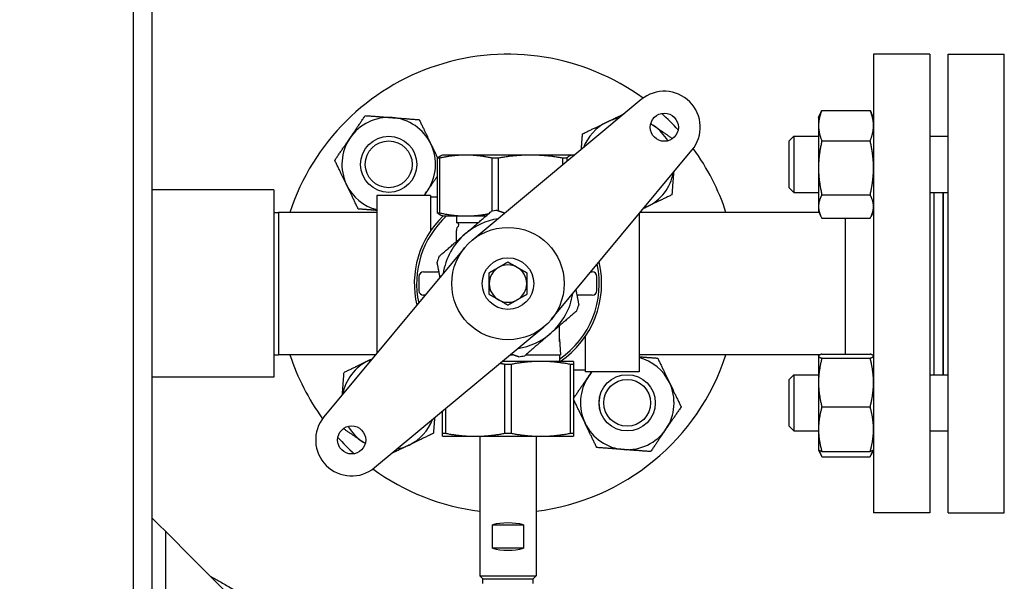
# Model space of a CAD drawing. Header units: inches. Extents: x 24 to 1128, y -69 to 748.
# Tile 130 of 256: x 185.15 to 198.29, y 316.57 to 324.07. Entities that reach past the tile are written whole.
import ezdxf

# ---------------------------------------------------------------- set-up
doc = ezdxf.new("R2010")
doc.units = ezdxf.units.IN
doc.header["$LTSCALE"] = 32
doc.header["$MEASUREMENT"] = 0
doc.layers.add('Visible (ANSI)', color=7, linetype='Continuous', lineweight=30)

msp = doc.modelspace()

# ---------------------------------------------------------------- linework, layer by layer
at = {"layer": 'Visible (ANSI)'}
for p, q in [((186.66537, 328.36164), (186.66537, 287.53536)), ((186.91537, 328.11249), (186.91537, 287.55588)), ((196.54287, 323.60617), (196.54287, 317.48617)), ((197.29287, 323.60617), (196.54287, 323.60617)), ((197.29287, 323.60617), (197.29287, 317.48617)), ((197.53787, 317.48617), (197.53787, 323.60617)), ((197.53787, 323.60617), (198.28787, 323.60617)), ((198.28787, 317.48617), (198.28787, 323.60617)), ((193.44441, 323.00119), (191.1858, 321.12281)), ((195.80887, 322.76216), (195.8409, 322.83085)), ((195.85396, 322.85683), (196.49778, 322.85683)), ((196.54287, 322.76216), (196.51084, 322.83085)), ((195.80887, 322.76216), (195.80887, 322.65355)), ((195.80887, 322.65355), (195.80887, 322.09044)), ((195.41787, 322.44966), (195.48037, 322.51216)), ((195.41787, 321.82466), (195.41787, 322.44966)), ((195.48037, 322.51216), (195.48037, 321.76216)), ((195.48037, 322.51216), (195.80887, 322.51216)), ((195.85396, 322.45028), (196.49778, 322.45028)), ((197.29287, 322.51216), (197.53787, 322.51216)), ((190.79037, 322.26082), (190.77714, 322.256)), ((191.10409, 322.26082), (190.79037, 322.26082)), ((191.96606, 322.26082), (191.10409, 322.26082)), ((192.52734, 322.26082), (191.96606, 322.26082)), ((192.24201, 320.0666), (194.12039, 322.32521)), ((192.54037, 322.26082), (192.52734, 322.26082)), ((192.54037, 322.26082), (192.54997, 322.25732)), ((190.75293, 322.21987), (190.72469, 322.21987)), ((190.72469, 321.48927), (190.72469, 322.21987)), ((190.75293, 322.21987), (190.75293, 321.48927)), ((191.53619, 322.21987), (191.45525, 322.21987)), ((191.45525, 321.51106), (191.45525, 322.21987)), ((191.53619, 322.21987), (191.53619, 321.51814)), ((192.44863, 322.21987), (192.39593, 322.21987)), ((192.39593, 322.12921), (192.39593, 322.21987)), ((192.44863, 322.21987), (192.44863, 322.17304)), ((195.80887, 322.09044), (195.80887, 321.57405)), ((188.54037, 321.79617), (186.91537, 321.79617)), ((188.54037, 321.79617), (188.54037, 319.29617)), ((195.41787, 321.82466), (195.48037, 321.76216)), ((195.48037, 321.76216), (195.80887, 321.76216)), ((197.29287, 321.76216), (197.53787, 321.76216)), ((197.35287, 319.33018), (197.35287, 321.76216)), ((197.47287, 319.33018), (197.47287, 321.76216)), ((197.47787, 319.33018), (197.47787, 321.76216)), ((189.91537, 321.72167), (189.91537, 319.61486)), ((190.63337, 321.72167), (189.91537, 321.72167)), ((190.63337, 321.72167), (190.63337, 321.25149)), ((190.72469, 321.69967), (190.63337, 321.69967)), ((195.85396, 321.73061), (196.49778, 321.73061)), ((188.54037, 321.49453), (188.60287, 321.49617)), ((188.60287, 321.49617), (188.60287, 319.59617)), ((189.91537, 321.49617), (188.60287, 321.49617)), ((190.72469, 321.48927), (190.75293, 321.48927)), ((193.41537, 321.47748), (193.41537, 319.37067)), ((195.81633, 321.49617), (193.43091, 321.49617)), ((195.80887, 321.57405), (195.80887, 321.51216)), ((195.80887, 321.51216), (195.8409, 321.44347)), ((196.54287, 321.51216), (196.51084, 321.44347)), ((190.79037, 321.44832), (190.77714, 321.45313)), ((190.79037, 321.44832), (191.10409, 321.44832)), ((190.97787, 321.44832), (190.97787, 321.36117)), ((190.97787, 321.36117), (191.27079, 321.36117)), ((191.10409, 321.44832), (191.37195, 321.44832)), ((195.85396, 321.41749), (196.49778, 321.41749)), ((196.16287, 321.41749), (196.16287, 319.6054)), ((190.97787, 321.27293), (190.97787, 321.25256)), ((190.97787, 321.10882), (190.97787, 321.25256)), ((191.08873, 321.02573), (189.21035, 318.76713)), ((190.54037, 320.70242), (190.72787, 320.70242)), ((190.7451, 320.70242), (190.72787, 320.70242)), ((192.77079, 320.70242), (192.79037, 320.70242)), ((190.47787, 320.63992), (190.47787, 320.45242)), ((192.85287, 320.45242), (192.85287, 320.63992)), ((190.55995, 320.38992), (190.54037, 320.38992)), ((192.58564, 320.38992), (192.60287, 320.38992)), ((192.79037, 320.38992), (192.60287, 320.38992)), ((189.88633, 318.09115), (192.14493, 319.96953)), ((192.35287, 319.77226), (192.35287, 319.98353)), ((192.35287, 319.80514), (192.36537, 319.59767)), ((192.69737, 319.84085), (192.69737, 319.37067)), ((188.54037, 319.59781), (188.60287, 319.59617)), ((189.89983, 319.59617), (188.60287, 319.59617)), ((192.10287, 319.50867), (191.59079, 319.50867)), ((191.6978, 319.59767), (191.72736, 319.59767)), ((191.90499, 319.59767), (192.36537, 319.59767)), ((192.54037, 319.50867), (192.10287, 319.50867)), ((192.35287, 319.59767), (192.35287, 319.50867)), ((195.82917, 319.59617), (193.41537, 319.59617)), ((195.80887, 319.58018), (195.80969, 319.58193)), ((195.80887, 319.58018), (195.80887, 319.57843)), ((195.80887, 319.57843), (195.80887, 319.22635)), ((195.80969, 319.58193), (195.81633, 319.59617)), ((195.85396, 319.6054), (196.49778, 319.6054)), ((195.85396, 319.55146), (196.49778, 319.55146)), ((196.54287, 319.58018), (196.54205, 319.58193)), ((191.70645, 319.46772), (191.62429, 319.46772)), ((191.62429, 318.54962), (191.62429, 319.46772)), ((191.70645, 319.46772), (191.70645, 318.54962)), ((192.54037, 319.46772), (192.49929, 319.46772)), ((192.49929, 318.54962), (192.49929, 319.46772)), ((192.54037, 319.46772), (192.54037, 318.54962)), ((192.69737, 319.39267), (192.54037, 319.39267)), ((193.41537, 319.37067), (192.69737, 319.37067)), ((188.54037, 319.29617), (186.91537, 319.29617)), ((195.41787, 319.26768), (195.48037, 319.33018)), ((195.41787, 318.64268), (195.41787, 319.26768)), ((195.48037, 319.33018), (195.48037, 318.58018)), ((195.48037, 319.33018), (195.80887, 319.33018)), ((197.29287, 319.33018), (197.53787, 319.33018)), ((195.80887, 319.22635), (195.80887, 318.6031)), ((190.79037, 318.54962), (190.79037, 318.843)), ((190.83145, 318.87717), (190.83145, 318.54962)), ((195.85396, 318.90124), (196.49778, 318.90124)), ((195.41787, 318.64268), (195.48037, 318.58018)), ((195.48037, 318.58018), (195.80887, 318.58018)), ((195.80887, 318.6031), (195.80887, 318.33018)), ((197.29287, 318.58018), (197.53787, 318.58018)), ((190.79037, 318.54962), (190.83145, 318.54962)), ((190.79037, 318.50867), (191.22787, 318.50867)), ((191.22787, 318.50867), (192.10287, 318.50867)), ((191.29037, 318.50867), (191.29037, 316.64617)), ((191.62429, 318.54962), (191.70645, 318.54962)), ((192.04037, 318.50867), (192.04037, 316.64617)), ((192.10287, 318.50867), (192.54037, 318.50867)), ((192.49929, 318.54962), (192.54037, 318.54962)), ((195.80887, 318.33018), (195.80969, 318.32843)), ((195.80969, 318.32843), (195.8409, 318.26149)), ((196.54205, 318.32843), (196.51084, 318.26149)), ((196.54287, 318.33018), (196.54205, 318.32843)), ((195.85396, 318.30496), (196.49778, 318.30496)), ((195.85396, 318.23551), (196.49778, 318.23551)), ((187.00737, 317.32917), (186.91537, 317.42117)), ((197.29287, 317.48617), (196.54287, 317.48617)), ((197.53787, 317.48617), (198.28787, 317.48617)), ((187.00737, 317.32917), (187.09937, 317.23717)), ((191.45808, 317.32742), (191.87266, 317.32742)), ((191.45808, 317.01492), (191.45808, 317.32742)), ((191.87266, 317.32742), (191.87266, 317.01492)), ((187.46737, 316.86917), (187.09937, 317.23717)), ((187.09937, 251.43677), (187.09937, 317.23717)), ((191.87266, 317.01492), (191.45808, 317.01492)), ((190.36337, 313.97317), (187.46737, 316.86917)), ((191.29037, 316.64617), (192.04037, 316.64617)), ((191.32787, 316.60867), (191.29037, 316.64617)), ((191.32787, 316.60867), (192.00287, 316.60867)), ((191.32951, 316.54617), (191.32787, 316.60867)), ((192.00123, 316.54617), (192.00287, 316.60867)), ((192.00287, 316.60867), (192.04037, 316.64617))]:
    msp.add_line(p, q, dxfattribs=at)
for centre, radius in [((193.75133, 322.63213), 0.1875), ((190.07438, 322.13716), 0.37513), ((190.07438, 322.13716), 0.375), ((190.07438, 322.13716), 0.3125), ((191.66537, 320.54617), 0.75), ((191.66537, 320.54617), 0.344), ((193.25636, 318.95518), 0.37513), ((193.25636, 318.95518), 0.375), ((193.25636, 318.95518), 0.3125), ((189.5794, 318.4602), 0.1875)]:
    msp.add_circle(centre, radius, dxfattribs=at)
for centre, radius, start, end in [((181.66537, 309.54617), 25, 31.332251, 81.986349), ((181.66537, 309.54617), 25, 31.332251, 81.986349), ((181.66537, 309.54617), 24.75, 31.685245, 81.311604), ((191.66537, 320.54617), 3.06, 53.919004, 161.913195), ((193.75133, 322.63213), 0.48, 320.25137, 129.74863), ((191.66537, 320.54617), 3.06, 42.104047, 47.895953), ((190.07438, 322.13716), 0.625, 85.713388, 145.713388), ((190.07438, 322.13716), 0.625, 25.713388, 85.713388), ((193.25636, 322.13716), 0.625, 115.713388, 159.230849), ((193.25636, 322.13716), 0.625, 100.266412, 115.713388), ((193.25636, 322.13716), 0.625, 55.713388, 59.928068), ((193.25636, 322.13716), 0.625, 30.071932, 55.713388), ((190.07438, 322.13716), 0.625, 145.713388, 205.713388), ((190.07438, 322.13716), 0.625, 325.713388, 25.713388), ((191.66537, 320.54617), 3.06, 18.086805, 36.080996), ((193.25636, 322.13716), 0.625, 295.713388, 349.733588), ((190.07438, 322.13716), 0.625, 205.713388, 255.261041), ((190.07438, 322.13716), 0.625, 318.334212, 325.713388), ((191.66537, 320.54617), 0.9875, 98.360901, 103.129341), ((193.25636, 322.13716), 0.625, 290.769151, 295.713388), ((191.66537, 320.54617), 1.25, 133.803375, 193.381472), ((191.66537, 320.54617), 1.21875, 132.249407, 192.271497), ((190.93923, 321.24229), 0.125, 65.235079, 71.994266), ((190.9785, 321.32742), 0.03125, 299.332695, 65.235079), ((191.66537, 320.54617), 0.875, 98.745911, 130.745121), ((191.66537, 320.54617), 0.875, 130.745121, 171.254089), ((191.00912, 321.27293), 0.03125, 119.332695, 180), ((191.66537, 320.54617), 0.9875, 158.360901, 163.129341), ((191.66537, 320.54617), 1.25, 303.901262, 13.381472), ((190.54037, 320.63992), 0.0625, 90, 180), ((191.66537, 320.54617), 0.25, 120, 180), ((191.66537, 320.54617), 0.25, 60, 120), ((191.66537, 320.54617), 0.25, 0, 60), ((191.66537, 320.54617), 1.21875, 304.339995, 12.271497), ((192.79037, 320.63992), 0.0625, 0, 90), ((190.54037, 320.45242), 0.0625, 180, 270), ((191.66537, 320.54617), 0.25, 180, 240), ((191.66537, 320.54617), 0.25, 300, 0), ((192.79037, 320.45242), 0.0625, 270, 0), ((191.66537, 320.54617), 0.25, 240, 300), ((191.66537, 320.54617), 0.875, 310.745121, 351.254089), ((191.66537, 320.54617), 0.9875, 338.360901, 343.129341), ((191.66537, 320.54617), 0.875, 278.745911, 310.745121), ((191.66537, 320.54617), 3.06, 198.086805, 216.080996), ((190.07438, 318.95518), 0.625, 115.713388, 169.733588), ((190.07438, 318.95518), 0.625, 110.769151, 115.713388), ((191.66537, 320.54617), 0.9875, 278.360901, 283.129341), ((191.66537, 320.54617), 3.06, 277.039237, 341.913195), ((193.25636, 318.95518), 0.625, 25.713388, 75.261041), ((193.25636, 318.95518), 0.625, 138.334212, 145.713388), ((193.25636, 318.95518), 0.625, 145.713388, 205.713388), ((193.25636, 318.95518), 0.625, 325.713388, 25.713388), ((189.5794, 318.4602), 0.48, 140.25137, 309.74863), ((190.07438, 318.95518), 0.625, 295.713388, 339.230849), ((190.07438, 318.95518), 0.625, 210.071932, 235.713388), ((193.25636, 318.95518), 0.625, 205.713388, 265.713388), ((193.25636, 318.95518), 0.625, 265.713388, 325.713388), ((191.66537, 320.54617), 3.06, 222.104047, 227.895953), ((190.07438, 318.95518), 0.625, 235.713388, 239.928068), ((190.07438, 318.95518), 0.625, 280.266412, 295.713388), ((191.66537, 320.54617), 3.06, 233.919004, 262.960763)]:
    msp.add_arc(centre, radius, start, end, dxfattribs=at)
for centre, major_axis in [((191.66537, 317.19798), (0.375, 0)), ((191.66537, 317.14436), (-0.375, 0))]:
    msp.add_ellipse(centre, major_axis=major_axis, ratio=0.41421356, start_param=0.98511078, end_param=2.15648187, dxfattribs=at)
for points, weights in [([(189.55799, 322.48924), (189.65233, 322.62761), (189.76126, 322.78738)], [1, 1.0379548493, 1]), ([(189.76126, 322.78738), (189.9541, 322.77293), (190.1211, 322.76041)], [1, 1.0379548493, 1]), ([(192.98519, 322.70027), (193.09636, 322.7538), (193.21654, 322.81168)], [1, 1.02768749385, 1.01497976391]), ([(195.85396, 322.85683), (195.80887, 322.74789), (195.80887, 322.65355)], [1, 1.0379548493, 1]), ([(195.8409, 322.83085), (195.84684, 322.84358), (195.85396, 322.85683)], [1.00983612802, 1.00580630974, 1]), ([(196.49778, 322.85683), (196.5049, 322.84358), (196.51084, 322.83085)], [1, 1.00580630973, 1.00983612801]), ([(196.54287, 322.65355), (196.54287, 322.74789), (196.49778, 322.85683)], [1, 1.0379548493, 1]), ([(190.1211, 322.76041), (190.2881, 322.74789), (190.48093, 322.73344)], [1, 1.0379548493, 1]), ([(190.48093, 322.73344), (190.56483, 322.55921), (190.63749, 322.40833)], [1, 1.0379548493, 1]), ([(192.66008, 322.54371), (192.83431, 322.62761), (192.98519, 322.70027)], [1, 1.0379548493, 1]), ([(193.56999, 322.67977), (193.58924, 322.66665), (193.60844, 322.65355)], [1.00882983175, 1.0051002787, 1]), ([(193.60844, 322.65355), (193.72835, 322.5718), (193.86193, 322.48072)], [1, 1.03272597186, 1.00901703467]), ([(195.80887, 322.65355), (195.80887, 322.55921), (195.85396, 322.45028)], [1, 1.0379548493, 1]), ([(196.49778, 322.45028), (196.54287, 322.55921), (196.54287, 322.65355)], [1, 1.0379548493, 1]), ([(192.64451, 322.33594), (192.65185, 322.43386), (192.66008, 322.54371)], [1.01869970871, 1.02127314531, 1]), ([(189.35471, 322.1911), (189.46365, 322.35088), (189.55799, 322.48924)], [1, 1.0379548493, 1]), ([(190.63749, 322.40833), (190.68114, 322.31768), (190.72711, 322.22222)], [1, 1.0224612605, 1.01833786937]), ([(195.85396, 322.45028), (195.80887, 322.25744), (195.80887, 322.09044)], [1, 1.0379548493, 1]), ([(196.54287, 322.09044), (196.54287, 322.25744), (196.49778, 322.45028)], [1, 1.0379548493, 1]), ([(191.10409, 322.26082), (190.93912, 322.26082), (190.75293, 322.21987)], [1, 1.07154778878, 1.0788594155]), ([(191.45525, 322.21987), (191.26907, 322.26082), (191.10409, 322.26082)], [1.0788594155, 1.07154778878, 1]), ([(191.96606, 322.26082), (191.76411, 322.26082), (191.53619, 322.21987)], [1, 1.07154778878, 1.0788594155]), ([(192.39593, 322.21987), (192.16801, 322.26082), (191.96606, 322.26082)], [1.0788594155, 1.07154778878, 1]), ([(192.52734, 322.26082), (192.49036, 322.26082), (192.44863, 322.21987)], [1, 1.07154778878, 1.0788594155]), ([(192.54989, 322.25726), (192.53855, 322.26082), (192.52734, 322.26082)], [1.03598103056, 1.02067155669, 1]), ([(189.51127, 321.86599), (189.43861, 322.01688), (189.35471, 322.1911)], [1, 1.0379548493, 1]), ([(190.72469, 322.21987), (190.75231, 322.24696), (190.77714, 322.256)], [1.0788594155, 1.07401051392, 1.04091032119]), ([(193.8751, 322.03028), (193.86465, 321.89085), (193.85264, 321.73061)], [1.01092485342, 1.03133934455, 1]), ([(195.80887, 322.09044), (195.80887, 321.92344), (195.85396, 321.73061)], [1, 1.0379548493, 1]), ([(196.49778, 321.73061), (196.54287, 321.92344), (196.54287, 322.09044)], [1, 1.0379548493, 1]), ([(189.66783, 321.54088), (189.58393, 321.71511), (189.51127, 321.86599)], [1, 1.0379548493, 1]), ([(190.72469, 321.9815), (190.65547, 321.87997), (190.59077, 321.78508)], [1.01657958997, 1.02572314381, 1]), ([(190.59077, 321.78508), (190.56924, 321.75349), (190.54754, 321.72167)], [1, 1.0084173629, 1.01310123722]), ([(193.85264, 321.73061), (193.67841, 321.64671), (193.52753, 321.57405)], [1, 1.0379548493, 1]), ([(195.85396, 321.73061), (195.80887, 321.64671), (195.80887, 321.57405)], [1, 1.0379548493, 1]), ([(196.54287, 321.57405), (196.54287, 321.64671), (196.49778, 321.73061)], [1, 1.0379548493, 1]), ([(189.91537, 321.52233), (189.7995, 321.53101), (189.66783, 321.54088)], [1.01666052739, 1.02560831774, 1]), ([(190.77714, 321.45313), (190.75231, 321.46217), (190.72469, 321.48927)], [1.04091032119, 1.07401051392, 1.0788594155]), ([(190.75293, 321.48927), (190.93912, 321.44832), (191.10409, 321.44832)], [1.0788594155, 1.07154778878, 1]), ([(191.09426, 321.20909), (191.25719, 321.34945), (191.44106, 321.50786)], [1, 1.06560189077, 1.06691969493]), ([(191.10409, 321.44832), (191.24901, 321.44832), (191.40809, 321.47946)], [1, 1.06230639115, 1.07589894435]), ([(191.52178, 321.52317), (191.57419, 321.50487), (191.62419, 321.4874)], [1.06691969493, 1.06661796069, 1.06294606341]), ([(193.52753, 321.57405), (193.50103, 321.56129), (193.47441, 321.54847)], [1, 1.00646431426, 1.01072667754]), ([(195.80887, 321.57405), (195.80887, 321.50139), (195.85396, 321.41749)], [1, 1.0379548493, 1]), ([(196.49778, 321.41749), (196.54287, 321.50139), (196.54287, 321.57405)], [1, 1.0379548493, 1]), ([(190.74746, 320.91032), (190.93134, 321.06873), (191.09426, 321.20909)], [1.06691969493, 1.06560189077, 1]), ([(190.75899, 320.62925), (190.74047, 320.72686), (190.72037, 320.83275)], [1.05305090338, 1.06633401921, 1.06691969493]), ([(191.54037, 320.76268), (191.59838, 320.79617), (191.66537, 320.83484)], [1, 1.0379548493, 1]), ([(191.66537, 320.83484), (191.73236, 320.79617), (191.79037, 320.76268)], [1, 1.0379548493, 1]), ([(191.41537, 320.69051), (191.48236, 320.72918), (191.54037, 320.76268)], [1, 1.0379548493, 1]), ([(191.41537, 320.54617), (191.41537, 320.61316), (191.41537, 320.69051)], [1, 1.0379548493, 1]), ([(191.79037, 320.76268), (191.84838, 320.72918), (191.91537, 320.69051)], [1, 1.0379548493, 1]), ([(191.91537, 320.69051), (191.91537, 320.61316), (191.91537, 320.54617)], [1, 1.0379548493, 1]), ([(191.41537, 320.40183), (191.41537, 320.47918), (191.41537, 320.54617)], [1, 1.0379548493, 1]), ([(191.91537, 320.54617), (191.91537, 320.47918), (191.91537, 320.40183)], [1, 1.0379548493, 1]), ([(192.57175, 320.46309), (192.59027, 320.36548), (192.61037, 320.25958)], [1.05305090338, 1.06633401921, 1.06691969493]), ([(191.54037, 320.32966), (191.48236, 320.36316), (191.41537, 320.40183)], [1, 1.0379548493, 1]), ([(191.66537, 320.25749), (191.59838, 320.29617), (191.54037, 320.32966)], [1, 1.0379548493, 1]), ([(191.79037, 320.32966), (191.73236, 320.29617), (191.66537, 320.25749)], [1, 1.0379548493, 1]), ([(191.91537, 320.40183), (191.84838, 320.36316), (191.79037, 320.32966)], [1, 1.0379548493, 1]), ([(192.58328, 320.18202), (192.3994, 320.02361), (192.23648, 319.88325)], [1.06691969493, 1.06560189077, 1]), ([(192.23648, 319.88325), (192.07355, 319.74289), (191.88968, 319.58448)], [1, 1.06560189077, 1.06691969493]), ([(189.4781, 319.36173), (189.65233, 319.44563), (189.80321, 319.51829)], [1, 1.0379548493, 1]), ([(189.80321, 319.51829), (189.82971, 319.53105), (189.85633, 319.54387)], [1, 1.00646431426, 1.01072667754]), ([(192.10287, 319.50867), (191.91663, 319.50867), (191.70645, 319.46772)], [1, 1.06560189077, 1.06691969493]), ([(191.80896, 319.56916), (191.75655, 319.58747), (191.70655, 319.60494)], [1.06691969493, 1.06661796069, 1.06294606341]), ([(192.49929, 319.46772), (192.28911, 319.50867), (192.10287, 319.50867)], [1.06691969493, 1.06560189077, 1]), ([(192.54037, 319.50867), (192.54037, 319.50867), (192.54037, 319.46772)], [1, 1.06560189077, 1.06691969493]), ([(193.41537, 319.57001), (193.53124, 319.56133), (193.66291, 319.55146)], [1.01666052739, 1.02560831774, 1]), ([(193.66291, 319.55146), (193.74681, 319.37723), (193.81947, 319.22635)], [1, 1.0379548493, 1]), ([(195.85396, 319.6054), (195.80887, 319.59095), (195.80887, 319.57843)], [1, 1.0379548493, 1]), ([(195.80887, 319.57843), (195.80887, 319.56591), (195.85396, 319.55146)], [1, 1.0379548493, 1]), ([(195.85396, 319.55146), (195.80887, 319.37723), (195.80887, 319.22635)], [1, 1.0379548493, 1]), ([(195.82658, 319.59617), (195.82639, 319.59547), (195.8262, 319.59478)], [1.01764945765, 1.01771792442, 1.0177828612]), ([(196.54287, 319.57843), (196.54287, 319.59095), (196.49778, 319.6054)], [1, 1.0379548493, 1]), ([(196.49778, 319.55146), (196.54287, 319.56591), (196.54287, 319.57843)], [1, 1.0379548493, 1]), ([(196.54287, 319.22635), (196.54287, 319.37723), (196.49778, 319.55146)], [1, 1.0379548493, 1]), ([(191.62429, 319.46772), (191.58973, 319.47446), (191.55636, 319.48003)], [1.06691969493, 1.06670279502, 1.06474440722]), ([(192.73997, 319.30726), (192.7615, 319.33885), (192.7832, 319.37067)], [1, 1.0084173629, 1.01310123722]), ([(189.45564, 319.06206), (189.46609, 319.20148), (189.4781, 319.36173)], [1.01092485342, 1.03133934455, 1]), ([(192.54037, 319.01452), (192.64711, 319.17107), (192.73997, 319.30726)], [1.00121821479, 1.0373356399, 1]), ([(193.81947, 319.22635), (193.89213, 319.07546), (193.97603, 318.90124)], [1, 1.0379548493, 1]), ([(195.80887, 319.22635), (195.80887, 319.07546), (195.85396, 318.90124)], [1, 1.0379548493, 1]), ([(196.49778, 318.90124), (196.54287, 319.07546), (196.54287, 319.22635)], [1, 1.0379548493, 1]), ([(192.69325, 318.68401), (192.62208, 318.83181), (192.54037, 319.00148)], [1, 1.03715018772, 1.00157520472]), ([(193.97603, 318.90124), (193.86709, 318.74146), (193.77275, 318.6031)], [1, 1.0379548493, 1]), ([(195.85396, 318.90124), (195.80887, 318.74146), (195.80887, 318.6031)], [1, 1.0379548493, 1]), ([(196.54287, 318.6031), (196.54287, 318.74146), (196.49778, 318.90124)], [1, 1.0379548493, 1]), ([(190.68623, 318.7564), (190.67889, 318.65848), (190.67066, 318.54863)], [1.01869970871, 1.02127314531, 1]), ([(189.7223, 318.43879), (189.60239, 318.52054), (189.46881, 318.61162)], [1, 1.03272597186, 1.00901703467]), ([(192.84981, 318.3589), (192.76591, 318.53313), (192.69325, 318.68401)], [1, 1.0379548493, 1]), ([(193.77275, 318.6031), (193.67841, 318.46473), (193.56948, 318.30496)], [1, 1.0379548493, 1]), ([(195.80887, 318.6031), (195.80887, 318.46473), (195.85396, 318.30496)], [1, 1.0379548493, 1]), ([(196.49778, 318.30496), (196.54287, 318.46473), (196.54287, 318.6031)], [1, 1.0379548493, 1]), ([(190.67066, 318.54863), (190.49643, 318.46473), (190.34555, 318.39207)], [1, 1.0379548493, 1]), ([(190.79037, 318.50867), (190.79037, 318.50867), (190.79037, 318.54962)], [1, 1.06560189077, 1.06691969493]), ([(190.83145, 318.54962), (191.04163, 318.50867), (191.22787, 318.50867)], [1.06691969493, 1.06560189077, 1]), ([(191.22787, 318.50867), (191.41411, 318.50867), (191.62429, 318.54962)], [1, 1.06560189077, 1.06691969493]), ([(191.70645, 318.54962), (191.91663, 318.50867), (192.10287, 318.50867)], [1.06691969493, 1.06560189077, 1]), ([(192.10287, 318.50867), (192.28911, 318.50867), (192.49929, 318.54962)], [1, 1.06560189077, 1.06691969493]), ([(192.54037, 318.54962), (192.54037, 318.50867), (192.54037, 318.50867)], [1.06691969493, 1.06560189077, 1]), ([(189.76075, 318.41257), (189.7415, 318.42569), (189.7223, 318.43879)], [1.00882983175, 1.0051002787, 1]), ([(190.34555, 318.39207), (190.23438, 318.33854), (190.1142, 318.28066)], [1, 1.02768749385, 1.01497976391]), ([(193.20964, 318.33193), (193.04264, 318.34445), (192.84981, 318.3589)], [1, 1.0379548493, 1]), ([(193.56948, 318.30496), (193.37664, 318.31941), (193.20964, 318.33193)], [1, 1.0379548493, 1]), ([(195.85396, 318.30496), (195.81477, 318.31752), (195.80969, 318.32843)], [1, 1.03282122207, 1.00887854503]), ([(195.81915, 318.31941), (195.83018, 318.27975), (195.85396, 318.23551)], [1.01895290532, 1.01965956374, 1]), ([(196.54205, 318.32843), (196.53697, 318.31752), (196.49778, 318.30496)], [1.00887854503, 1.03282122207, 1]), ([(196.49778, 318.23551), (196.52156, 318.27975), (196.53259, 318.31941)], [1, 1.01965956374, 1.01895290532])]:
    msp.add_rational_spline(points, weights, degree=2, dxfattribs=at)
for points, knots in [([(192.35287, 319.77226), (192.35287, 319.77222), (192.35287, 319.77219), (192.35287, 319.77163), (192.35286, 319.77118), (192.35281, 319.77041), (192.35276, 319.77016), (192.35271, 319.76999), (192.35271, 319.76999), (192.35271, 319.76999)], [0, 0, 0, 0, 0.0003134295, 0.0003134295, 0.0055212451, 0.0055212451, 0.0114431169, 0.0114431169, 0.0115315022, 0.0115315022, 0.0115315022, 0.0115315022]), ([(187.6922, 316.64434), (187.73532, 316.62031), (187.77825, 316.596), (187.821, 316.57141), (187.86825, 316.54423), (187.91533, 316.51667), (187.96225, 316.48873), (187.97144, 316.48325), (187.98064, 316.47776), (187.98982, 316.47225), (188.08063, 316.41779), (188.17079, 316.36189), (188.26019, 316.30458), (188.26947, 316.29863), (188.27874, 316.29266), (188.288, 316.28668), (188.48086, 316.16217), (188.67011, 316.03102), (188.8547, 315.89348), (188.86369, 315.88678), (188.87267, 315.88006), (188.88164, 315.87333), (188.97178, 315.80569), (189.06079, 315.73653), (189.14855, 315.66588), (189.15739, 315.65877), (189.16621, 315.65165), (189.17501, 315.64451), (189.214, 315.6129), (189.25273, 315.581), (189.29121, 315.54881), (189.38393, 315.47124), (189.47515, 315.39199), (189.56472, 315.3111), (189.61177, 315.26863), (189.65848, 315.22559), (189.70483, 315.18201), (189.7134, 315.17395), (189.72195, 315.16587), (189.7305, 315.15778), (189.81069, 315.0818), (189.88969, 315.00425), (189.96734, 314.92519), (189.97085, 314.92161), (189.97436, 314.91803), (189.97787, 314.91445)], [0.0689742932, 0.0689742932, 0.0689742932, 0.0689742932, 0.0714384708, 0.0714384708, 0.0714384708, 0.0741616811, 0.0741616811, 0.0741616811, 0.0746955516, 0.0746955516, 0.0746955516, 0.0799744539, 0.0799744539, 0.0799744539, 0.0805223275, 0.0805223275, 0.0805223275, 0.0919312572, 0.0919312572, 0.0919312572, 0.0924871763, 0.0924871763, 0.0924871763, 0.0980721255, 0.0980721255, 0.0980721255, 0.0986342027, 0.0986342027, 0.0986342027, 0.101122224, 0.101122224, 0.101122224, 0.107117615, 0.107117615, 0.107117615, 0.1102664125, 0.1102664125, 0.1102664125, 0.1108487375, 0.1108487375, 0.1108487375, 0.1163145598, 0.1163145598, 0.1163145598, 0.1165619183, 0.1165619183, 0.1165619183, 0.1165619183])]:
    msp.add_open_spline(points, degree=3, knots=knots, dxfattribs=at)

doc.saveas('drawing.dxf')
